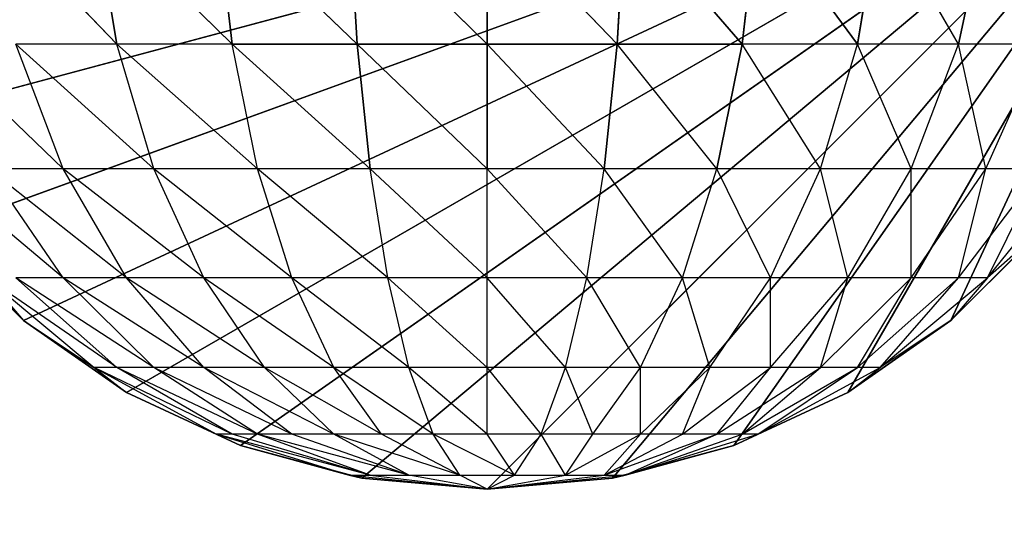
# Model space of a CAD drawing. Extents: x 226 to 378, y -30 to 313.
# Tile 103 of 256: x 286.186 to 287.053, y 56.829 to 57.264. Entities that reach past the tile are written whole.
import ezdxf

# ---------------------------------------------------------------- set-up
doc = ezdxf.new("R2010")
doc.units = 0
doc.header["$LTSCALE"] = 25.4
doc.layers.get('0').update_dxf_attribs({"color": 13, "linetype": 'CONTINUOUS'})
for name, color, linetype in [('_NCL1_6', 41, 'CONTINUOUS'), ('_NCL1_62', 7, 'CONTINUOUS'), ('_NCL1_64', 250, 'CONTINUOUS')]:
    doc.layers.add(name, color=color, linetype=linetype)

# ---------------------------------------------------------------- blocks, each defined once
blk = doc.blocks.new('EWON_2005CD_4005CD_COSY141')
at = {"layer": '_NCL1_6', "color": 0}
for p, q in [((91.44, 255.905, 297.18), (90.805, 255.27, 297.18)), ((91.44, 255.905, 297.18), (90.805, 255.27, 297.18)), ((91.44, 255.905, 309.245), (91.31849, 255.89281, 309.26916)), ((91.32971, 255.89535, 297.18), (91.44, 255.905, 297.18)), ((91.44, 255.905, 297.18), (91.32971, 255.89535, 309.245)), ((91.44, 255.905, 297.18), (91.32971, 255.89535, 309.245)), ((91.32971, 255.89535, 309.245), (91.44, 255.905, 309.245)), ((91.32971, 255.89535, 297.18), (91.44, 255.905, 297.18)), ((91.44, 255.905, 309.245), (91.33698, 255.89281, 309.31381)), ((91.44, 255.905, 309.245), (91.37117, 255.89281, 309.348)), ((91.44, 255.905, 309.245), (91.41582, 255.89281, 309.36649)), ((91.56149, 255.89281, 309.26916), (91.44, 255.905, 309.245)), ((91.543, 255.89281, 309.31381), (91.44, 255.905, 309.245)), ((91.44, 255.905, 309.245), (91.46416, 255.89281, 309.36649)), ((91.44, 255.905, 309.245), (91.50881, 255.89281, 309.348)), ((91.44, 255.905, 297.18), (91.55026, 255.89535, 297.18)), ((91.55026, 255.89535, 297.18), (91.44, 255.905, 309.245)), ((91.44, 255.905, 309.245), (91.44, 255.905, 297.18)), ((91.44, 255.905, 309.245), (91.44, 255.905, 297.18)), ((91.55026, 255.89535, 297.18), (91.44, 255.905, 309.245)), ((91.44, 255.905, 309.245), (91.55026, 255.89535, 309.245)), ((91.44, 255.905, 297.18), (91.55026, 255.89535, 297.18)), ((91.55026, 255.89535, 297.18), (90.805, 255.27, 297.18)), ((91.55026, 255.89535, 297.18), (90.805, 255.27, 297.18)), ((91.32971, 255.89535, 297.18), (90.805, 255.27, 297.18)), ((91.32971, 255.89535, 297.18), (90.805, 255.27, 297.18)), ((91.31849, 255.89281, 309.26916), (91.20165, 255.85666, 309.2924)), ((91.31849, 255.89281, 309.26916), (91.21549, 255.85666, 309.33799)), ((91.2228, 255.8667, 297.18), (91.32971, 255.89535, 297.18)), ((91.32971, 255.89535, 297.18), (91.2228, 255.8667, 309.245)), ((91.32971, 255.89535, 297.18), (91.2228, 255.8667, 309.245)), ((91.2228, 255.8667, 309.245), (91.32971, 255.89535, 309.245)), ((91.2228, 255.8667, 297.18), (91.32971, 255.89535, 297.18)), ((91.31849, 255.89281, 309.26916), (91.2228, 255.8667, 309.245)), ((91.31849, 255.89281, 309.26916), (91.23794, 255.85666, 309.38)), ((91.33698, 255.89281, 309.31381), (91.23794, 255.85666, 309.38)), ((91.33698, 255.89281, 309.31381), (91.26817, 255.85666, 309.41681)), ((91.33698, 255.89281, 309.31381), (91.30497, 255.85666, 309.44703)), ((91.37117, 255.89281, 309.348), (91.30497, 255.85666, 309.44703)), ((91.32971, 255.89535, 309.245), (91.31849, 255.89281, 309.26916)), ((91.33698, 255.89281, 309.31381), (91.31849, 255.89281, 309.26916)), ((91.32971, 255.89535, 309.245), (91.32971, 255.89535, 297.18)), ((91.32971, 255.89535, 309.245), (91.32971, 255.89535, 297.18)), ((91.37117, 255.89281, 309.348), (91.33698, 255.89281, 309.31381)), ((91.37117, 255.89281, 309.348), (91.34699, 255.85666, 309.46949)), ((91.41582, 255.89281, 309.36649), (91.37117, 255.89281, 309.348)), ((91.37117, 255.89281, 309.348), (91.39258, 255.85666, 309.48333)), ((91.41582, 255.89281, 309.36649), (91.39258, 255.85666, 309.48333)), ((91.46416, 255.89281, 309.36649), (91.41582, 255.89281, 309.36649)), ((91.41582, 255.89281, 309.36649), (91.44, 255.85666, 309.488)), ((91.41582, 255.89281, 309.36649), (91.4874, 255.85666, 309.48333)), ((91.50881, 255.89281, 309.348), (91.46416, 255.89281, 309.36649)), ((91.46416, 255.89281, 309.36649), (91.4874, 255.85666, 309.48333)), ((91.46416, 255.89281, 309.36649), (91.53299, 255.85666, 309.46949)), ((91.46416, 255.89281, 309.36649), (91.575, 255.85666, 309.44703)), ((91.543, 255.89281, 309.31381), (91.50881, 255.89281, 309.348)), ((91.50881, 255.89281, 309.348), (91.575, 255.85666, 309.44703)), ((91.50881, 255.89281, 309.348), (91.61183, 255.85666, 309.41681)), ((91.50881, 255.89281, 309.348), (91.64203, 255.85666, 309.38)), ((91.56149, 255.89281, 309.26916), (91.543, 255.89281, 309.31381)), ((91.543, 255.89281, 309.31381), (91.64203, 255.85666, 309.38)), ((91.543, 255.89281, 309.31381), (91.66449, 255.85666, 309.33799)), ((91.543, 255.89281, 309.31381), (91.67833, 255.85666, 309.2924)), ((91.56149, 255.89281, 309.26916), (91.55026, 255.89535, 309.245)), ((91.55026, 255.89535, 297.18), (91.65717, 255.8667, 297.18)), ((91.65717, 255.8667, 297.18), (91.55026, 255.89535, 309.245)), ((91.55026, 255.89535, 309.245), (91.55026, 255.89535, 297.18)), ((91.55026, 255.89535, 309.245), (91.55026, 255.89535, 297.18)), ((91.65717, 255.8667, 297.18), (91.55026, 255.89535, 309.245)), ((91.55026, 255.89535, 309.245), (91.65717, 255.8667, 309.245)), ((91.55026, 255.89535, 297.18), (91.65717, 255.8667, 297.18)), ((91.65717, 255.8667, 309.245), (91.56149, 255.89281, 309.26916)), ((91.67833, 255.85666, 309.2924), (91.56149, 255.89281, 309.26916)), ((91.65717, 255.8667, 297.18), (90.805, 255.27, 297.18)), ((91.65717, 255.8667, 297.18), (90.805, 255.27, 297.18)), ((91.2228, 255.8667, 297.18), (90.805, 255.27, 297.18)), ((91.2228, 255.8667, 297.18), (90.805, 255.27, 297.18)), ((91.1225, 255.81994, 297.18), (91.2228, 255.8667, 297.18)), ((91.2228, 255.8667, 297.18), (91.1225, 255.81994, 309.245)), ((91.2228, 255.8667, 297.18), (91.1225, 255.81994, 309.245)), ((91.1225, 255.81994, 309.245), (91.2228, 255.8667, 309.245)), ((91.1225, 255.81994, 297.18), (91.2228, 255.8667, 297.18)), ((91.2228, 255.8667, 309.245), (91.20165, 255.85666, 309.2924)), ((91.2228, 255.8667, 309.245), (91.2228, 255.8667, 297.18)), ((91.2228, 255.8667, 309.245), (91.2228, 255.8667, 297.18)), ((91.67833, 255.85666, 309.2924), (91.65717, 255.8667, 309.245)), ((91.65717, 255.8667, 297.18), (91.7575, 255.81994, 297.18)), ((91.7575, 255.81994, 297.18), (91.65717, 255.8667, 309.245)), ((91.65717, 255.8667, 309.245), (91.65717, 255.8667, 297.18)), ((91.65717, 255.8667, 309.245), (91.65717, 255.8667, 297.18)), ((91.7575, 255.81994, 297.18), (91.65717, 255.8667, 309.245)), ((91.65717, 255.8667, 309.245), (91.7575, 255.81994, 309.245)), ((91.65717, 255.8667, 297.18), (91.7575, 255.81994, 297.18)), ((91.20165, 255.85666, 309.2924), (91.09398, 255.79799, 309.31381)), ((91.20165, 255.85666, 309.2924), (91.11407, 255.79799, 309.38)), ((91.21549, 255.85666, 309.33799), (91.11407, 255.79799, 309.38)), ((91.20165, 255.85666, 309.2924), (91.1225, 255.81994, 309.245)), ((91.21549, 255.85666, 309.33799), (91.14666, 255.79799, 309.44099)), ((91.23794, 255.85666, 309.38), (91.14666, 255.79799, 309.44099)), ((91.23794, 255.85666, 309.38), (91.19052, 255.79799, 309.49445)), ((91.26817, 255.85666, 309.41681), (91.19052, 255.79799, 309.49445)), ((91.20165, 255.85666, 309.2924), (91.21549, 255.85666, 309.33799)), ((91.21549, 255.85666, 309.33799), (91.23794, 255.85666, 309.38)), ((91.23794, 255.85666, 309.38), (91.26817, 255.85666, 309.41681)), ((91.26817, 255.85666, 309.41681), (91.24399, 255.79799, 309.53832)), ((91.30497, 255.85666, 309.44703), (91.24399, 255.79799, 309.53832)), ((91.26817, 255.85666, 309.41681), (91.30497, 255.85666, 309.44703)), ((91.30497, 255.85666, 309.44703), (91.30497, 255.79799, 309.57093)), ((91.30497, 255.85666, 309.44703), (91.34699, 255.85666, 309.46949)), ((91.34699, 255.85666, 309.46949), (91.30497, 255.79799, 309.57093)), ((91.34699, 255.85666, 309.46949), (91.37117, 255.79799, 309.591)), ((91.34699, 255.85666, 309.46949), (91.39258, 255.85666, 309.48333)), ((91.39258, 255.85666, 309.48333), (91.37117, 255.79799, 309.591)), ((91.39258, 255.85666, 309.48333), (91.44, 255.79799, 309.59778)), ((91.39258, 255.85666, 309.48333), (91.44, 255.85666, 309.488)), ((91.44, 255.85666, 309.488), (91.44, 255.79799, 309.59778)), ((91.44, 255.85666, 309.488), (91.50881, 255.79799, 309.591)), ((91.44, 255.85666, 309.488), (91.4874, 255.85666, 309.48333)), ((91.4874, 255.85666, 309.48333), (91.50881, 255.79799, 309.591)), ((91.4874, 255.85666, 309.48333), (91.575, 255.79799, 309.57093)), ((91.4874, 255.85666, 309.48333), (91.53299, 255.85666, 309.46949)), ((91.53299, 255.85666, 309.46949), (91.575, 255.79799, 309.57093)), ((91.53299, 255.85666, 309.46949), (91.63599, 255.79799, 309.53832)), ((91.53299, 255.85666, 309.46949), (91.575, 255.85666, 309.44703)), ((91.575, 255.85666, 309.44703), (91.63599, 255.79799, 309.53832)), ((91.575, 255.85666, 309.44703), (91.68945, 255.79799, 309.49445)), ((91.575, 255.85666, 309.44703), (91.61183, 255.85666, 309.41681)), ((91.61183, 255.85666, 309.41681), (91.68945, 255.79799, 309.49445)), ((91.61183, 255.85666, 309.41681), (91.73332, 255.79799, 309.44099)), ((91.61183, 255.85666, 309.41681), (91.64203, 255.85666, 309.38)), ((91.64203, 255.85666, 309.38), (91.73332, 255.79799, 309.44099)), ((91.64203, 255.85666, 309.38), (91.76593, 255.79799, 309.38)), ((91.64203, 255.85666, 309.38), (91.66449, 255.85666, 309.33799)), ((91.66449, 255.85666, 309.33799), (91.76593, 255.79799, 309.38)), ((91.66449, 255.85666, 309.33799), (91.786, 255.79799, 309.31381)), ((91.66449, 255.85666, 309.33799), (91.67833, 255.85666, 309.2924)), ((91.7575, 255.81994, 309.245), (91.67833, 255.85666, 309.2924)), ((91.786, 255.79799, 309.31381), (91.67833, 255.85666, 309.2924)), ((91.7575, 255.81994, 297.18), (90.805, 255.27, 297.18)), ((91.7575, 255.81994, 297.18), (90.805, 255.27, 297.18)), ((91.1225, 255.81994, 297.18), (90.805, 255.27, 297.18)), ((91.1225, 255.81994, 297.18), (90.805, 255.27, 297.18)), ((91.03182, 255.75644, 297.18), (91.1225, 255.81994, 297.18)), ((91.1225, 255.81994, 297.18), (91.03182, 255.75644, 309.245)), ((91.1225, 255.81994, 297.18), (91.03182, 255.75644, 309.245)), ((91.03182, 255.75644, 309.245), (91.1225, 255.81994, 309.245)), ((91.03182, 255.75644, 297.18), (91.1225, 255.81994, 297.18)), ((91.1225, 255.81994, 309.245), (91.09398, 255.79799, 309.31381)), ((91.1225, 255.81994, 309.245), (91.1225, 255.81994, 297.18)), ((91.1225, 255.81994, 309.245), (91.1225, 255.81994, 297.18)), ((91.786, 255.79799, 309.31381), (91.7575, 255.81994, 309.245)), ((91.7575, 255.81994, 297.18), (91.84815, 255.75644, 297.18)), ((91.84815, 255.75644, 297.18), (91.7575, 255.81994, 309.245)), ((91.7575, 255.81994, 309.245), (91.7575, 255.81994, 297.18)), ((91.7575, 255.81994, 309.245), (91.7575, 255.81994, 297.18)), ((91.84815, 255.75644, 297.18), (91.7575, 255.81994, 309.245)), ((91.7575, 255.81994, 309.245), (91.84815, 255.75644, 309.245)), ((91.7575, 255.81994, 297.18), (91.84815, 255.75644, 297.18)), ((91.09398, 255.79799, 309.31381), (90.99961, 255.71902, 309.33258)), ((91.09398, 255.79799, 309.31381), (91.02517, 255.71902, 309.41681)), ((91.11407, 255.79799, 309.38), (91.02517, 255.71902, 309.41681)), ((91.03182, 255.75644, 309.245), (91.09398, 255.79799, 309.31381)), ((91.11407, 255.79799, 309.38), (91.06665, 255.71902, 309.49445)), ((91.14666, 255.79799, 309.44099), (91.06665, 255.71902, 309.49445)), ((91.09398, 255.79799, 309.31381), (91.11407, 255.79799, 309.38)), ((91.11407, 255.79799, 309.38), (91.14666, 255.79799, 309.44099)), ((91.14666, 255.79799, 309.44099), (91.1225, 255.71902, 309.5625)), ((91.19052, 255.79799, 309.49445), (91.1225, 255.71902, 309.5625)), ((91.14666, 255.79799, 309.44099), (91.19052, 255.79799, 309.49445)), ((91.19052, 255.79799, 309.49445), (91.19052, 255.71902, 309.61833)), ((91.19052, 255.79799, 309.49445), (91.24399, 255.79799, 309.53832)), ((91.24399, 255.79799, 309.53832), (91.19052, 255.71902, 309.61833)), ((91.24399, 255.79799, 309.53832), (91.26817, 255.71902, 309.65983)), ((91.24399, 255.79799, 309.53832), (91.30497, 255.79799, 309.57093)), ((91.30497, 255.79799, 309.57093), (91.26817, 255.71902, 309.65983)), ((91.30497, 255.79799, 309.57093), (91.3524, 255.71902, 309.68539)), ((91.30497, 255.79799, 309.57093), (91.37117, 255.79799, 309.591)), ((91.37117, 255.79799, 309.591), (91.3524, 255.71902, 309.68539)), ((91.37117, 255.79799, 309.591), (91.44, 255.71902, 309.694)), ((91.37117, 255.79799, 309.591), (91.44, 255.79799, 309.59778)), ((91.44, 255.79799, 309.59778), (91.44, 255.71902, 309.694)), ((91.44, 255.79799, 309.59778), (91.52758, 255.71902, 309.68539)), ((91.44, 255.79799, 309.59778), (91.50881, 255.79799, 309.591)), ((91.50881, 255.79799, 309.591), (91.52758, 255.71902, 309.68539)), ((91.50881, 255.79799, 309.591), (91.61183, 255.71902, 309.65983)), ((91.50881, 255.79799, 309.591), (91.575, 255.79799, 309.57093)), ((91.575, 255.79799, 309.57093), (91.61183, 255.71902, 309.65983)), ((91.575, 255.79799, 309.57093), (91.68945, 255.71902, 309.61833)), ((91.575, 255.79799, 309.57093), (91.63599, 255.79799, 309.53832)), ((91.63599, 255.79799, 309.53832), (91.68945, 255.71902, 309.61833)), ((91.63599, 255.79799, 309.53832), (91.7575, 255.71902, 309.5625)), ((91.63599, 255.79799, 309.53832), (91.68945, 255.79799, 309.49445)), ((91.68945, 255.79799, 309.49445), (91.7575, 255.71902, 309.5625)), ((91.68945, 255.79799, 309.49445), (91.81333, 255.71902, 309.49445)), ((91.68945, 255.79799, 309.49445), (91.73332, 255.79799, 309.44099)), ((91.73332, 255.79799, 309.44099), (91.81333, 255.71902, 309.49445)), ((91.73332, 255.79799, 309.44099), (91.85483, 255.71902, 309.41681)), ((91.73332, 255.79799, 309.44099), (91.76593, 255.79799, 309.38)), ((91.76593, 255.79799, 309.38), (91.85483, 255.71902, 309.41681)), ((91.76593, 255.79799, 309.38), (91.88039, 255.71902, 309.33258)), ((91.76593, 255.79799, 309.38), (91.786, 255.79799, 309.31381)), ((91.84815, 255.75644, 309.245), (91.786, 255.79799, 309.31381)), ((91.88039, 255.71902, 309.33258), (91.786, 255.79799, 309.31381)), ((91.84815, 255.75644, 297.18), (90.805, 255.27, 297.18)), ((91.84815, 255.75644, 297.18), (90.805, 255.27, 297.18)), ((91.03182, 255.75644, 297.18), (90.805, 255.27, 297.18)), ((91.03182, 255.75644, 297.18), (90.805, 255.27, 297.18)), ((91.03182, 255.75644, 309.245), (90.95354, 255.67818, 297.18)), ((90.95354, 255.67818, 297.18), (91.03182, 255.75644, 297.18)), ((91.03182, 255.75644, 309.245), (90.95354, 255.67818, 297.18)), ((90.95354, 255.67818, 309.245), (91.03182, 255.75644, 309.245)), ((90.95354, 255.67818, 297.18), (91.03182, 255.75644, 297.18)), ((90.99961, 255.71902, 309.33258), (91.03182, 255.75644, 309.245)), ((91.03182, 255.75644, 309.245), (91.03182, 255.75644, 297.18)), ((91.03182, 255.75644, 309.245), (91.03182, 255.75644, 297.18)), ((91.88039, 255.71902, 309.33258), (91.84815, 255.75644, 309.245)), ((91.84815, 255.75644, 297.18), (91.92644, 255.67818, 297.18)), ((91.92644, 255.67818, 297.18), (91.84815, 255.75644, 309.245)), ((91.84815, 255.75644, 309.245), (91.84815, 255.75644, 297.18)), ((91.84815, 255.75644, 309.245), (91.84815, 255.75644, 297.18)), ((91.92644, 255.67818, 297.18), (91.84815, 255.75644, 309.245)), ((91.84815, 255.75644, 309.245), (91.92644, 255.67818, 309.245)), ((91.84815, 255.75644, 297.18), (91.92644, 255.67818, 297.18)), ((90.99961, 255.71902, 309.33258), (90.92214, 255.62278, 309.348)), ((90.99961, 255.71902, 309.33258), (90.95219, 255.62278, 309.44703)), ((91.02517, 255.71902, 309.41681), (90.95219, 255.62278, 309.44703)), ((90.95354, 255.67818, 309.245), (90.99961, 255.71902, 309.33258)), ((90.99961, 255.71902, 309.33258), (91.02517, 255.71902, 309.41681)), ((91.02517, 255.71902, 309.41681), (91.00099, 255.62278, 309.53832)), ((91.06665, 255.71902, 309.49445), (91.00099, 255.62278, 309.53832)), ((91.02517, 255.71902, 309.41681), (91.06665, 255.71902, 309.49445)), ((91.06665, 255.71902, 309.49445), (91.06665, 255.62278, 309.61833)), ((91.06665, 255.71902, 309.49445), (91.1225, 255.71902, 309.5625)), ((91.1225, 255.71902, 309.5625), (91.06665, 255.62278, 309.61833)), ((91.1225, 255.71902, 309.5625), (91.14666, 255.62278, 309.68399)), ((91.1225, 255.71902, 309.5625), (91.19052, 255.71902, 309.61833)), ((91.19052, 255.71902, 309.61833), (91.14666, 255.62278, 309.68399)), ((91.19052, 255.71902, 309.61833), (91.23794, 255.62278, 309.73278)), ((91.19052, 255.71902, 309.61833), (91.26817, 255.71902, 309.65983)), ((91.26817, 255.71902, 309.65983), (91.23794, 255.62278, 309.73278)), ((91.26817, 255.71902, 309.65983), (91.33698, 255.62278, 309.76283)), ((91.26817, 255.71902, 309.65983), (91.3524, 255.71902, 309.68539)), ((91.3524, 255.71902, 309.68539), (91.33698, 255.62278, 309.76283)), ((91.3524, 255.71902, 309.68539), (91.44, 255.62278, 309.77296)), ((91.3524, 255.71902, 309.68539), (91.44, 255.71902, 309.694)), ((91.44, 255.71902, 309.694), (91.44, 255.62278, 309.77296)), ((91.44, 255.71902, 309.694), (91.543, 255.62278, 309.76283)), ((91.44, 255.71902, 309.694), (91.52758, 255.71902, 309.68539)), ((91.52758, 255.71902, 309.68539), (91.543, 255.62278, 309.76283)), ((91.52758, 255.71902, 309.68539), (91.64203, 255.62278, 309.73278)), ((91.52758, 255.71902, 309.68539), (91.61183, 255.71902, 309.65983)), ((91.61183, 255.71902, 309.65983), (91.64203, 255.62278, 309.73278)), ((91.61183, 255.71902, 309.65983), (91.73332, 255.62278, 309.68399)), ((91.61183, 255.71902, 309.65983), (91.68945, 255.71902, 309.61833)), ((91.68945, 255.71902, 309.61833), (91.73332, 255.62278, 309.68399)), ((91.68945, 255.71902, 309.61833), (91.81333, 255.62278, 309.61833)), ((91.68945, 255.71902, 309.61833), (91.7575, 255.71902, 309.5625)), ((91.7575, 255.71902, 309.5625), (91.81333, 255.62278, 309.61833)), ((91.7575, 255.71902, 309.5625), (91.87899, 255.62278, 309.53832)), ((91.7575, 255.71902, 309.5625), (91.81333, 255.71902, 309.49445)), ((91.81333, 255.71902, 309.49445), (91.87899, 255.62278, 309.53832)), ((91.81333, 255.71902, 309.49445), (91.92778, 255.62278, 309.44703)), ((91.81333, 255.71902, 309.49445), (91.85483, 255.71902, 309.41681)), ((91.92644, 255.67818, 297.18), (90.805, 255.27, 297.18)), ((91.92644, 255.67818, 297.18), (90.805, 255.27, 297.18)), ((90.95219, 255.62278, 309.44703), (91.00099, 255.62278, 309.53832)), ((91.00099, 255.62278, 309.53832), (90.95219, 255.513, 309.57093)), ((91.00099, 255.62278, 309.53832), (91.02517, 255.513, 309.65983)), ((91.00099, 255.62278, 309.53832), (91.06665, 255.62278, 309.61833)), ((91.06665, 255.62278, 309.61833), (91.02517, 255.513, 309.65983)), ((91.06665, 255.62278, 309.61833), (91.11407, 255.513, 309.73278)), ((91.06665, 255.62278, 309.61833), (91.14666, 255.62278, 309.68399)), ((91.14666, 255.62278, 309.68399), (91.11407, 255.513, 309.73278)), ((91.14666, 255.62278, 309.68399), (91.21549, 255.513, 309.78699)), ((91.14666, 255.62278, 309.68399), (91.23794, 255.62278, 309.73278)), ((91.23794, 255.62278, 309.73278), (91.21549, 255.513, 309.78699)), ((91.23794, 255.62278, 309.73278), (91.33698, 255.62278, 309.76283)), ((91.23794, 255.62278, 309.73278), (91.32555, 255.513, 309.82039)), ((91.33698, 255.62278, 309.76283), (91.32555, 255.513, 309.82039)), ((91.33698, 255.62278, 309.76283), (91.44, 255.513, 309.83166)), ((91.33698, 255.62278, 309.76283), (91.44, 255.513, 309.83166)), ((91.33698, 255.62278, 309.76283), (91.44, 255.62278, 309.77296)), ((91.44, 255.62278, 309.77296), (91.44, 255.513, 309.83166)), ((91.44, 255.62278, 309.77296), (91.55445, 255.513, 309.82039)), ((91.44, 255.62278, 309.77296), (91.44, 255.513, 309.83166)), ((91.44, 255.62278, 309.77296), (91.55445, 255.513, 309.82039)), ((91.44, 255.62278, 309.77296), (91.543, 255.62278, 309.76283)), ((91.543, 255.62278, 309.76283), (91.64203, 255.62278, 309.73278)), ((91.543, 255.62278, 309.76283), (91.55445, 255.513, 309.82039)), ((91.543, 255.62278, 309.76283), (91.66449, 255.513, 309.78699)), ((91.543, 255.62278, 309.76283), (91.55445, 255.513, 309.82039)), ((91.64203, 255.62278, 309.73278), (91.66449, 255.513, 309.78699)), ((91.64203, 255.62278, 309.73278), (91.76593, 255.513, 309.73278)), ((91.64203, 255.62278, 309.73278), (91.73332, 255.62278, 309.68399)), ((91.73332, 255.62278, 309.68399), (91.76593, 255.513, 309.73278)), ((91.73332, 255.62278, 309.68399), (91.85483, 255.513, 309.65983)), ((91.73332, 255.62278, 309.68399), (91.81333, 255.62278, 309.61833)), ((91.81333, 255.62278, 309.61833), (91.85483, 255.513, 309.65983)), ((91.81333, 255.62278, 309.61833), (91.92778, 255.513, 309.57093)), ((91.81333, 255.62278, 309.61833), (91.87899, 255.62278, 309.53832)), ((91.98991, 255.5875, 297.18), (90.805, 255.27, 297.18)), ((91.98991, 255.5875, 297.18), (90.805, 255.27, 297.18)), ((90.95219, 255.513, 309.57093), (91.02517, 255.513, 309.65983)), ((91.02517, 255.513, 309.65983), (90.99961, 255.39388, 309.68539)), ((91.02517, 255.513, 309.65983), (91.11407, 255.513, 309.73278)), ((91.02517, 255.513, 309.65983), (91.09398, 255.39388, 309.76283)), ((91.11407, 255.513, 309.73278), (91.09398, 255.39388, 309.76283)), ((91.11407, 255.513, 309.73278), (91.20165, 255.39388, 309.82039)), ((91.11407, 255.513, 309.73278), (91.20165, 255.39388, 309.82039)), ((91.11407, 255.513, 309.73278), (91.21549, 255.513, 309.78699)), ((91.21549, 255.513, 309.78699), (91.20165, 255.39388, 309.82039)), ((91.21549, 255.513, 309.78699), (91.20165, 255.39388, 309.82039)), ((91.21549, 255.513, 309.78699), (91.31849, 255.39388, 309.85582)), ((91.21549, 255.513, 309.78699), (91.31849, 255.39388, 309.85582)), ((91.21549, 255.513, 309.78699), (91.32555, 255.513, 309.82039)), ((91.21549, 255.513, 309.78699), (91.32555, 255.513, 309.82039)), ((91.32555, 255.513, 309.82039), (91.31849, 255.39388, 309.85582)), ((91.32555, 255.513, 309.82039), (91.31849, 255.39388, 309.85582)), ((91.32555, 255.513, 309.82039), (91.44, 255.39388, 309.86778)), ((91.32555, 255.513, 309.82039), (91.44, 255.39388, 309.86778)), ((91.32555, 255.513, 309.82039), (91.44, 255.513, 309.83166)), ((91.32555, 255.513, 309.82039), (91.44, 255.513, 309.83166)), ((91.44, 255.513, 309.83166), (91.44, 255.39388, 309.86778)), ((91.44, 255.513, 309.83166), (91.56149, 255.39388, 309.85582)), ((91.44, 255.513, 309.83166), (91.44, 255.39388, 309.86778)), ((91.44, 255.513, 309.83166), (91.56149, 255.39388, 309.85582)), ((91.44, 255.513, 309.83166), (91.55445, 255.513, 309.82039)), ((91.44, 255.513, 309.83166), (91.55445, 255.513, 309.82039)), ((91.55445, 255.513, 309.82039), (91.56149, 255.39388, 309.85582)), ((91.55445, 255.513, 309.82039), (91.67833, 255.39388, 309.82039)), ((91.55445, 255.513, 309.82039), (91.56149, 255.39388, 309.85582)), ((91.55445, 255.513, 309.82039), (91.67833, 255.39388, 309.82039)), ((91.55445, 255.513, 309.82039), (91.66449, 255.513, 309.78699)), ((91.55445, 255.513, 309.82039), (91.66449, 255.513, 309.78699)), ((91.66449, 255.513, 309.78699), (91.67833, 255.39388, 309.82039)), ((91.66449, 255.513, 309.78699), (91.786, 255.39388, 309.76283)), ((91.66449, 255.513, 309.78699), (91.67833, 255.39388, 309.82039)), ((91.66449, 255.513, 309.78699), (91.786, 255.39388, 309.76283)), ((91.66449, 255.513, 309.78699), (91.76593, 255.513, 309.73278)), ((91.76593, 255.513, 309.73278), (91.85483, 255.513, 309.65983)), ((91.76593, 255.513, 309.73278), (91.786, 255.39388, 309.76283)), ((91.76593, 255.513, 309.73278), (91.88039, 255.39388, 309.68539)), ((91.76593, 255.513, 309.73278), (91.786, 255.39388, 309.76283))]:
    blk.add_line(p, q, dxfattribs=at)
at = {"color": 7}
mesh = blk.add_polyface(dxfattribs=at)
corners = [(105.41, 276.89132, 297.18), (83.82, 279.42949, 297.18), (83.82, 241.27051, 297.18)]
mesh.append_faces([[corners[k] for k in face] for face in [(0, 1, 2)]], dxfattribs={"color": 7})
mesh = blk.add_polyface(dxfattribs=at)
corners = [(104.14, 276.89132, 298.45), (85.09, 241.27051, 298.45), (85.09, 279.42949, 298.45)]
mesh.append_faces([[corners[k] for k in face] for face in [(0, 1, 2)]], dxfattribs={"color": 7})
mesh = blk.add_polyface(dxfattribs=at)
corners = [(105.41, 276.89132, 297.18), (83.82, 241.27051, 297.18), (105.41, 243.80868, 297.18)]
mesh.append_faces([[corners[k] for k in face] for face in [(0, 1, 2)]], dxfattribs={"color": 7})
mesh = blk.add_polyface(dxfattribs=at)
corners = [(104.14, 243.80868, 298.45), (85.09, 241.27051, 298.45), (104.14, 276.89132, 298.45)]
mesh.append_faces([[corners[k] for k in face] for face in [(0, 1, 2)]], dxfattribs={"color": 7})
at = {"layer": '_NCL1_6', "color": 41}
mesh = blk.add_polyface(dxfattribs=at)
corners = [(91.55026, 255.89535, 297.18), (91.44, 255.905, 297.18), (90.805, 255.27, 297.18)]
mesh.append_faces([[corners[k] for k in face] for face in [(0, 1, 2)]], dxfattribs={"color": 41})
mesh = blk.add_polyface(dxfattribs=at)
corners = [(91.44, 255.905, 297.18), (91.32971, 255.89535, 297.18), (90.805, 255.27, 297.18)]
mesh.append_faces([[corners[k] for k in face] for face in [(0, 1, 2)]], dxfattribs={"color": 41})
mesh = blk.add_polyface(dxfattribs=at)
corners = [(91.32971, 255.89535, 309.245), (91.32971, 255.89535, 297.18), (91.44, 255.905, 297.18)]
mesh.append_faces([[corners[k] for k in face] for face in [(0, 1, 2)]], dxfattribs={"color": 41})
mesh = blk.add_polyface(dxfattribs=at)
corners = [(91.32971, 255.89535, 309.245), (91.44, 255.905, 297.18), (91.44, 255.905, 309.245)]
mesh.append_faces([[corners[k] for k in face] for face in [(0, 1, 2)]], dxfattribs={"color": 41})
mesh = blk.add_polyface(dxfattribs=at)
corners = [(91.44, 255.905, 309.245), (91.44, 255.905, 297.18), (91.55026, 255.89535, 297.18)]
mesh.append_faces([[corners[k] for k in face] for face in [(0, 1, 2)]], dxfattribs={"color": 41})
mesh = blk.add_polyface(dxfattribs=at)
corners = [(91.44, 255.905, 309.245), (91.55026, 255.89535, 297.18), (91.55026, 255.89535, 309.245)]
mesh.append_faces([[corners[k] for k in face] for face in [(0, 1, 2)]], dxfattribs={"color": 41})
mesh = blk.add_polyface(dxfattribs=at)
corners = [(91.65717, 255.8667, 297.18), (91.55026, 255.89535, 297.18), (90.805, 255.27, 297.18)]
mesh.append_faces([[corners[k] for k in face] for face in [(0, 1, 2)]], dxfattribs={"color": 41})
mesh = blk.add_polyface(dxfattribs=at)
corners = [(91.32971, 255.89535, 297.18), (91.2228, 255.8667, 297.18), (90.805, 255.27, 297.18)]
mesh.append_faces([[corners[k] for k in face] for face in [(0, 1, 2)]], dxfattribs={"color": 41})
mesh = blk.add_polyface(dxfattribs=at)
corners = [(91.2228, 255.8667, 309.245), (91.2228, 255.8667, 297.18), (91.32971, 255.89535, 297.18)]
mesh.append_faces([[corners[k] for k in face] for face in [(0, 1, 2)]], dxfattribs={"color": 41})
mesh = blk.add_polyface(dxfattribs=at)
corners = [(91.2228, 255.8667, 309.245), (91.32971, 255.89535, 297.18), (91.32971, 255.89535, 309.245)]
mesh.append_faces([[corners[k] for k in face] for face in [(0, 1, 2)]], dxfattribs={"color": 41})
mesh = blk.add_polyface(dxfattribs=at)
corners = [(91.55026, 255.89535, 309.245), (91.55026, 255.89535, 297.18), (91.65717, 255.8667, 297.18)]
mesh.append_faces([[corners[k] for k in face] for face in [(0, 1, 2)]], dxfattribs={"color": 41})
mesh = blk.add_polyface(dxfattribs=at)
corners = [(91.55026, 255.89535, 309.245), (91.65717, 255.8667, 297.18), (91.65717, 255.8667, 309.245)]
mesh.append_faces([[corners[k] for k in face] for face in [(0, 1, 2)]], dxfattribs={"color": 41})
mesh = blk.add_polyface(dxfattribs=at)
corners = [(91.7575, 255.81994, 297.18), (91.65717, 255.8667, 297.18), (90.805, 255.27, 297.18)]
mesh.append_faces([[corners[k] for k in face] for face in [(0, 1, 2)]], dxfattribs={"color": 41})
mesh = blk.add_polyface(dxfattribs=at)
corners = [(91.2228, 255.8667, 297.18), (91.1225, 255.81994, 297.18), (90.805, 255.27, 297.18)]
mesh.append_faces([[corners[k] for k in face] for face in [(0, 1, 2)]], dxfattribs={"color": 41})
mesh = blk.add_polyface(dxfattribs=at)
corners = [(91.1225, 255.81994, 309.245), (91.1225, 255.81994, 297.18), (91.2228, 255.8667, 297.18)]
mesh.append_faces([[corners[k] for k in face] for face in [(0, 1, 2)]], dxfattribs={"color": 41})
mesh = blk.add_polyface(dxfattribs=at)
corners = [(91.1225, 255.81994, 309.245), (91.2228, 255.8667, 297.18), (91.2228, 255.8667, 309.245)]
mesh.append_faces([[corners[k] for k in face] for face in [(0, 1, 2)]], dxfattribs={"color": 41})
mesh = blk.add_polyface(dxfattribs=at)
corners = [(91.65717, 255.8667, 309.245), (91.65717, 255.8667, 297.18), (91.7575, 255.81994, 297.18)]
mesh.append_faces([[corners[k] for k in face] for face in [(0, 1, 2)]], dxfattribs={"color": 41})
mesh = blk.add_polyface(dxfattribs=at)
corners = [(91.65717, 255.8667, 309.245), (91.7575, 255.81994, 297.18), (91.7575, 255.81994, 309.245)]
mesh.append_faces([[corners[k] for k in face] for face in [(0, 1, 2)]], dxfattribs={"color": 41})
mesh = blk.add_polyface(dxfattribs=at)
corners = [(91.84815, 255.75644, 297.18), (91.7575, 255.81994, 297.18), (90.805, 255.27, 297.18)]
mesh.append_faces([[corners[k] for k in face] for face in [(0, 1, 2)]], dxfattribs={"color": 41})
mesh = blk.add_polyface(dxfattribs=at)
corners = [(91.1225, 255.81994, 297.18), (91.03182, 255.75644, 297.18), (90.805, 255.27, 297.18)]
mesh.append_faces([[corners[k] for k in face] for face in [(0, 1, 2)]], dxfattribs={"color": 41})
mesh = blk.add_polyface(dxfattribs=at)
corners = [(91.03182, 255.75644, 309.245), (91.03182, 255.75644, 297.18), (91.1225, 255.81994, 297.18)]
mesh.append_faces([[corners[k] for k in face] for face in [(0, 1, 2)]], dxfattribs={"color": 41})
mesh = blk.add_polyface(dxfattribs=at)
corners = [(91.03182, 255.75644, 309.245), (91.1225, 255.81994, 297.18), (91.1225, 255.81994, 309.245)]
mesh.append_faces([[corners[k] for k in face] for face in [(0, 1, 2)]], dxfattribs={"color": 41})
mesh = blk.add_polyface(dxfattribs=at)
corners = [(91.7575, 255.81994, 309.245), (91.7575, 255.81994, 297.18), (91.84815, 255.75644, 297.18)]
mesh.append_faces([[corners[k] for k in face] for face in [(0, 1, 2)]], dxfattribs={"color": 41})
mesh = blk.add_polyface(dxfattribs=at)
corners = [(91.7575, 255.81994, 309.245), (91.84815, 255.75644, 297.18), (91.84815, 255.75644, 309.245)]
mesh.append_faces([[corners[k] for k in face] for face in [(0, 1, 2)]], dxfattribs={"color": 41})
mesh = blk.add_polyface(dxfattribs=at)
corners = [(91.92644, 255.67818, 297.18), (91.84815, 255.75644, 297.18), (90.805, 255.27, 297.18)]
mesh.append_faces([[corners[k] for k in face] for face in [(0, 1, 2)]], dxfattribs={"color": 41})
mesh = blk.add_polyface(dxfattribs=at)
corners = [(91.03182, 255.75644, 297.18), (90.95354, 255.67818, 297.18), (90.805, 255.27, 297.18)]
mesh.append_faces([[corners[k] for k in face] for face in [(0, 1, 2)]], dxfattribs={"color": 41})
mesh = blk.add_polyface(dxfattribs=at)
corners = [(91.03182, 255.75644, 309.245), (90.95354, 255.67818, 297.18), (91.03182, 255.75644, 297.18)]
mesh.append_faces([[corners[k] for k in face] for face in [(0, 1, 2)]], dxfattribs={"color": 41})
mesh = blk.add_polyface(dxfattribs=at)
corners = [(90.95354, 255.67818, 309.245), (90.95354, 255.67818, 297.18), (91.03182, 255.75644, 309.245)]
mesh.append_faces([[corners[k] for k in face] for face in [(0, 1, 2)]], dxfattribs={"color": 41})
mesh = blk.add_polyface(dxfattribs=at)
corners = [(91.84815, 255.75644, 309.245), (91.84815, 255.75644, 297.18), (91.92644, 255.67818, 297.18)]
mesh.append_faces([[corners[k] for k in face] for face in [(0, 1, 2)]], dxfattribs={"color": 41})
mesh = blk.add_polyface(dxfattribs=at)
corners = [(91.84815, 255.75644, 309.245), (91.92644, 255.67818, 297.18), (91.92644, 255.67818, 309.245)]
mesh.append_faces([[corners[k] for k in face] for face in [(0, 1, 2)]], dxfattribs={"color": 41})
mesh = blk.add_polyface(dxfattribs=at)
corners = [(91.98991, 255.5875, 297.18), (91.92644, 255.67818, 297.18), (90.805, 255.27, 297.18)]
mesh.append_faces([[corners[k] for k in face] for face in [(0, 1, 2)]], dxfattribs={"color": 41})
mesh = blk.add_polyface(dxfattribs=at)
corners = [(91.32555, 255.513, 309.82039), (91.21549, 255.513, 309.78699), (91.23794, 255.62278, 309.73278)]
mesh.append_faces([[corners[k] for k in face] for face in [(0, 1, 2)]], dxfattribs={"color": 41})
mesh = blk.add_polyface(dxfattribs=at)
corners = [(91.44, 255.513, 309.83166), (91.32555, 255.513, 309.82039), (91.33698, 255.62278, 309.76283)]
mesh.append_faces([[corners[k] for k in face] for face in [(0, 1, 2)]], dxfattribs={"color": 41})
mesh = blk.add_polyface(dxfattribs=at)
corners = [(91.44, 255.513, 309.83166), (91.33698, 255.62278, 309.76283), (91.44, 255.62278, 309.77296)]
mesh.append_faces([[corners[k] for k in face] for face in [(0, 1, 2)]], dxfattribs={"color": 41})
mesh = blk.add_polyface(dxfattribs=at)
corners = [(91.55445, 255.513, 309.82039), (91.44, 255.513, 309.83166), (91.44, 255.62278, 309.77296)]
mesh.append_faces([[corners[k] for k in face] for face in [(0, 1, 2)]], dxfattribs={"color": 41})
mesh = blk.add_polyface(dxfattribs=at)
corners = [(91.55445, 255.513, 309.82039), (91.44, 255.62278, 309.77296), (91.543, 255.62278, 309.76283)]
mesh.append_faces([[corners[k] for k in face] for face in [(0, 1, 2)]], dxfattribs={"color": 41})
mesh = blk.add_polyface(dxfattribs=at)
corners = [(91.66449, 255.513, 309.78699), (91.55445, 255.513, 309.82039), (91.543, 255.62278, 309.76283)]
mesh.append_faces([[corners[k] for k in face] for face in [(0, 1, 2)]], dxfattribs={"color": 41})
mesh = blk.add_polyface(dxfattribs=at)
corners = [(92.0367, 255.4872, 297.18), (91.98991, 255.5875, 297.18), (90.805, 255.27, 297.18)]
mesh.append_faces([[corners[k] for k in face] for face in [(0, 1, 2)]], dxfattribs={"color": 41})
mesh = blk.add_polyface(dxfattribs=at)
corners = [(90.95219, 255.513, 309.57093), (90.99961, 255.39388, 309.68539), (90.92214, 255.39388, 309.591)]
mesh.append_faces([[corners[k] for k in face] for face in [(0, 1, 2)]], dxfattribs={"color": 41})
mesh = blk.add_polyface(dxfattribs=at)
corners = [(91.09398, 255.39388, 309.76283), (90.99961, 255.39388, 309.68539), (91.02517, 255.513, 309.65983)]
mesh.append_faces([[corners[k] for k in face] for face in [(0, 1, 2)]], dxfattribs={"color": 41})
mesh = blk.add_polyface(dxfattribs=at)
corners = [(91.20165, 255.39388, 309.82039), (91.09398, 255.39388, 309.76283), (91.11407, 255.513, 309.73278)]
mesh.append_faces([[corners[k] for k in face] for face in [(0, 1, 2)]], dxfattribs={"color": 41})
mesh = blk.add_polyface(dxfattribs=at)
corners = [(91.21549, 255.513, 309.78699), (91.20165, 255.39388, 309.82039), (91.11407, 255.513, 309.73278)]
mesh.append_faces([[corners[k] for k in face] for face in [(0, 1, 2)]], dxfattribs={"color": 41})
mesh = blk.add_polyface(dxfattribs=at)
corners = [(91.31849, 255.39388, 309.85582), (91.20165, 255.39388, 309.82039), (91.21549, 255.513, 309.78699)]
mesh.append_faces([[corners[k] for k in face] for face in [(0, 1, 2)]], dxfattribs={"color": 41})
mesh = blk.add_polyface(dxfattribs=at)
corners = [(91.32555, 255.513, 309.82039), (91.31849, 255.39388, 309.85582), (91.21549, 255.513, 309.78699)]
mesh.append_faces([[corners[k] for k in face] for face in [(0, 1, 2)]], dxfattribs={"color": 41})
mesh = blk.add_polyface(dxfattribs=at)
corners = [(91.44, 255.39388, 309.86778), (91.31849, 255.39388, 309.85582), (91.32555, 255.513, 309.82039)]
mesh.append_faces([[corners[k] for k in face] for face in [(0, 1, 2)]], dxfattribs={"color": 41})
mesh = blk.add_polyface(dxfattribs=at)
corners = [(91.44, 255.39388, 309.86778), (91.32555, 255.513, 309.82039), (91.44, 255.513, 309.83166)]
mesh.append_faces([[corners[k] for k in face] for face in [(0, 1, 2)]], dxfattribs={"color": 41})
mesh = blk.add_polyface(dxfattribs=at)
corners = [(91.56149, 255.39388, 309.85582), (91.44, 255.39388, 309.86778), (91.44, 255.513, 309.83166)]
mesh.append_faces([[corners[k] for k in face] for face in [(0, 1, 2)]], dxfattribs={"color": 41})
mesh = blk.add_polyface(dxfattribs=at)
corners = [(91.56149, 255.39388, 309.85582), (91.44, 255.513, 309.83166), (91.55445, 255.513, 309.82039)]
mesh.append_faces([[corners[k] for k in face] for face in [(0, 1, 2)]], dxfattribs={"color": 41})
mesh = blk.add_polyface(dxfattribs=at)
corners = [(91.67833, 255.39388, 309.82039), (91.56149, 255.39388, 309.85582), (91.55445, 255.513, 309.82039)]
mesh.append_faces([[corners[k] for k in face] for face in [(0, 1, 2)]], dxfattribs={"color": 41})
mesh = blk.add_polyface(dxfattribs=at)
corners = [(91.67833, 255.39388, 309.82039), (91.55445, 255.513, 309.82039), (91.66449, 255.513, 309.78699)]
mesh.append_faces([[corners[k] for k in face] for face in [(0, 1, 2)]], dxfattribs={"color": 41})
mesh = blk.add_polyface(dxfattribs=at)
corners = [(91.786, 255.39388, 309.76283), (91.67833, 255.39388, 309.82039), (91.66449, 255.513, 309.78699)]
mesh.append_faces([[corners[k] for k in face] for face in [(0, 1, 2)]], dxfattribs={"color": 41})
mesh = blk.add_polyface(dxfattribs=at)
corners = [(91.786, 255.39388, 309.76283), (91.66449, 255.513, 309.78699), (91.76593, 255.513, 309.73278)]
mesh.append_faces([[corners[k] for k in face] for face in [(0, 1, 2)]], dxfattribs={"color": 41})
mesh = blk.add_polyface(dxfattribs=at)
corners = [(91.88039, 255.39388, 309.68539), (91.786, 255.39388, 309.76283), (91.76593, 255.513, 309.73278)]
mesh.append_faces([[corners[k] for k in face] for face in [(0, 1, 2)]], dxfattribs={"color": 41})
at = {"layer": '_NCL1_62', "color": 7}
mesh = blk.add_polyface(dxfattribs=at)
corners = [(119.38, 342.9, 27.94), (45.72, 248.92, 27.94), (119.38, 151.13, 27.94)]
mesh.append_faces([[corners[k] for k in face] for face in [(0, 1, 2)]], dxfattribs={"color": 7})
mesh = blk.add_polyface(dxfattribs=at)
corners = [(119.38, 342.9, 27.94), (45.72, 254, 27.94), (45.72, 248.92, 27.94)]
mesh.append_faces([[corners[k] for k in face] for face in [(0, 1, 2)]], dxfattribs={"color": 7})
mesh = blk.add_polyface(dxfattribs=at)
corners = [(119.38, 342.9, 27.94), (45.72, 261.62, 27.94), (45.72, 254, 27.94)]
mesh.append_faces([[corners[k] for k in face] for face in [(0, 1, 2)]], dxfattribs={"color": 7})
at = {"layer": '_NCL1_64', "color": 250}
mesh = blk.add_polyface(dxfattribs=at)
corners = [(92.52651, 229.36015, 297.18), (80.64452, 211.26465, 297.18), (83.82, 303.53, 297.18)]
mesh.append_faces([[corners[k] for k in face] for face in [(0, 1, 2)]], dxfattribs={"color": 250})
mesh = blk.add_polyface(dxfattribs=at)
corners = [(92.69024, 229.71125, 297.18), (92.52651, 229.36015, 297.18), (83.82, 303.53, 297.18)]
mesh.append_faces([[corners[k] for k in face] for face in [(0, 1, 2)]], dxfattribs={"color": 250})
mesh = blk.add_polyface(dxfattribs=at)
corners = [(92.69024, 229.71125, 297.18), (83.82, 303.53, 297.18), (92.69024, 290.98875, 297.18)]
mesh.append_faces([[corners[k] for k in face] for face in [(0, 1, 2)]], dxfattribs={"color": 250})

msp = doc.modelspace()

# ---------------------------------------------------------------- block references
at = {"color": 0, "rotation": 179.9999999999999}
msp.add_blockref('EWON_2005CD_4005CD_COSY141', (378.03735, 312.7553), dxfattribs=at)

doc.saveas('drawing.dxf')
